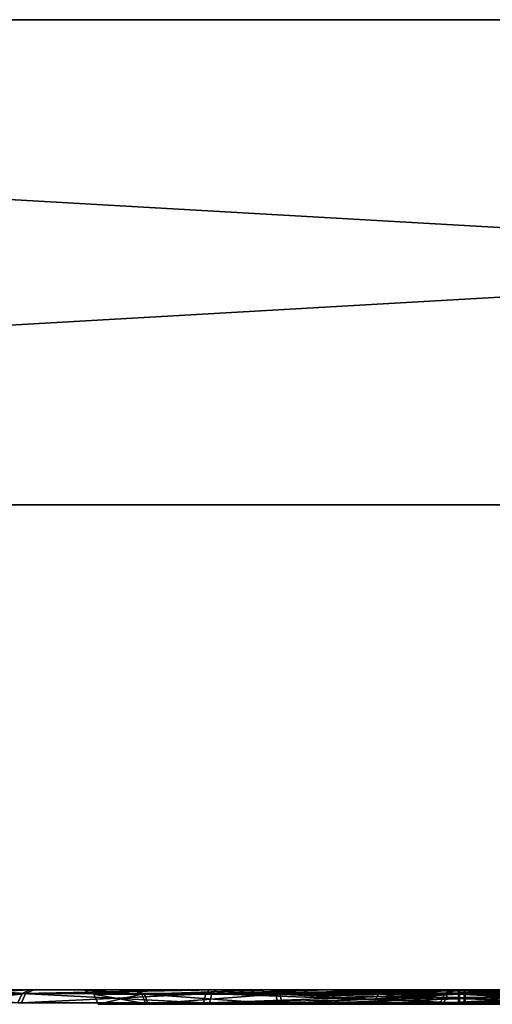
# Model space of a CAD drawing. Header units: millimetres. Extents: x -150 to 150, y -85 to 1149.
# Tile 197 of 256: x -97.912 to -96.937, y 1014.37 to 1016.4. Entities that reach past the tile are written whole.
import ezdxf

# ---------------------------------------------------------------- set-up
doc = ezdxf.new("R2010")
doc.units = ezdxf.units.MM
doc.header["$LTSCALE"] = 21.359881
for name, color, linetype in [('4868', 7, 'CONTINUOUS'), ('4869', 7, 'CONTINUOUS'), ('4909', 7, 'CONTINUOUS'), ('4910', 7, 'CONTINUOUS'), ('8677', 7, 'CONTINUOUS'), ('8678', 7, 'CONTINUOUS'), ('8679', 7, 'CONTINUOUS'), ('8680', 7, 'CONTINUOUS'), ('8681', 7, 'CONTINUOUS'), ('8682', 7, 'CONTINUOUS'), ('8683', 7, 'CONTINUOUS'), ('8684', 7, 'CONTINUOUS'), ('9017', 7, 'CONTINUOUS'), ('9018', 7, 'CONTINUOUS'), ('9019', 7, 'CONTINUOUS')]:
    doc.layers.add(name, color=color, linetype=linetype)

msp = doc.modelspace()

# ---------------------------------------------------------------- linework, layer by layer
at = {"layer": '4868', "linetype": 'CONTINUOUS'}
for points in [[(-97.1719, 1014.3923, 244.493), (-97.0287, 1014.3923, 243.9724), (-97.1817, 1014.3733, 244.493), (-97.1719, 1014.3923, 244.493)], [(-97.1817, 1014.3733, 244.493), (-97.0287, 1014.3923, 243.9724), (-97.0371, 1014.3733, 243.9675), (-97.1817, 1014.3733, 244.493)], [(-97.0441, 1014.3733, 245.0203), (-97.1719, 1014.3923, 244.493), (-97.1817, 1014.3733, 244.493), (-97.0441, 1014.3733, 245.0203)], [(-97.0356, 1014.3923, 245.0155), (-97.1719, 1014.3923, 244.493), (-97.0441, 1014.3733, 245.0203), (-97.0356, 1014.3923, 245.0155)], [(-96.6613, 1014.3733, 245.4083), (-97.0356, 1014.3923, 245.0155), (-97.0441, 1014.3733, 245.0203), (-96.6613, 1014.3733, 245.4083)], [(-97.0287, 1014.3923, 243.9724), (-96.6443, 1014.3923, 243.5932), (-97.0371, 1014.3733, 243.9675), (-97.0287, 1014.3923, 243.9724)], [(-97.0371, 1014.3733, 243.9675), (-96.6443, 1014.3923, 243.5932), (-96.6492, 1014.3733, 243.5847), (-97.0371, 1014.3733, 243.9675)], [(-96.6564, 1014.3923, 245.3998), (-97.0356, 1014.3923, 245.0155), (-96.6598, 1014.3837, 245.4056), (-96.6564, 1014.3923, 245.3998)], [(-96.6598, 1014.3837, 245.4056), (-97.0356, 1014.3923, 245.0155), (-96.6613, 1014.3733, 245.4083), (-96.6598, 1014.3837, 245.4056)]]:
    msp.add_3dface(points, dxfattribs=at)
at = {"layer": '4869', "linetype": 'CONTINUOUS'}
for points in [[(-97.0287, 1014.3923, 243.9724), (-97.1719, 1014.3923, 244.493), (-97.1518, 1014.4, 244.4904), (-97.0287, 1014.3923, 243.9724)], [(-97.1719, 1014.3923, 244.493), (-97.0356, 1014.3923, 245.0155), (-97.0199, 1014.4, 245.0027), (-97.1719, 1014.3923, 244.493)], [(-97.1518, 1014.4, 244.4904), (-97.1719, 1014.3923, 244.493), (-97.0199, 1014.4, 245.0027), (-97.1518, 1014.4, 244.4904)], [(-97.011, 1014.4, 243.9819), (-97.0287, 1014.3923, 243.9724), (-97.1518, 1014.4, 244.4904), (-97.011, 1014.4, 243.9819)], [(-97.0356, 1014.3923, 245.0155), (-96.6564, 1014.3923, 245.3998), (-96.8581, 1014.4, 245.2175), (-97.0356, 1014.3923, 245.0155)], [(-97.0199, 1014.4, 245.0027), (-97.0356, 1014.3923, 245.0155), (-96.8581, 1014.4, 245.2175), (-97.0199, 1014.4, 245.0027)], [(-96.6443, 1014.3923, 243.5932), (-97.0287, 1014.3923, 243.9724), (-97.011, 1014.4, 243.9819), (-96.6443, 1014.3923, 243.5932)], [(-96.6342, 1014.4, 243.6105), (-96.6443, 1014.3923, 243.5932), (-97.011, 1014.4, 243.9819), (-96.6342, 1014.4, 243.6105)]]:
    msp.add_3dface(points, dxfattribs=at)
at = {"layer": '4909', "linetype": 'CONTINUOUS'}
for points in [[(-97.1719, 1014.3923, 355.493), (-97.0287, 1014.3923, 354.9724), (-97.1817, 1014.3733, 355.493), (-97.1719, 1014.3923, 355.493)], [(-97.1817, 1014.3733, 355.493), (-97.0287, 1014.3923, 354.9724), (-97.0371, 1014.3733, 354.9675), (-97.1817, 1014.3733, 355.493)], [(-97.0441, 1014.3733, 356.0203), (-97.1719, 1014.3923, 355.493), (-97.1817, 1014.3733, 355.493), (-97.0441, 1014.3733, 356.0203)], [(-97.0356, 1014.3923, 356.0155), (-97.1719, 1014.3923, 355.493), (-97.0441, 1014.3733, 356.0203), (-97.0356, 1014.3923, 356.0155)], [(-96.6613, 1014.3733, 356.4083), (-97.0356, 1014.3923, 356.0155), (-97.0441, 1014.3733, 356.0203), (-96.6613, 1014.3733, 356.4083)], [(-96.6443, 1014.3923, 354.5932), (-96.6476, 1014.3837, 354.5874), (-97.0371, 1014.3733, 354.9675), (-96.6443, 1014.3923, 354.5932)], [(-97.0287, 1014.3923, 354.9724), (-96.6443, 1014.3923, 354.5932), (-97.0371, 1014.3733, 354.9675), (-97.0287, 1014.3923, 354.9724)], [(-96.6564, 1014.3923, 356.3998), (-97.0356, 1014.3923, 356.0155), (-96.6613, 1014.3733, 356.4083), (-96.6564, 1014.3923, 356.3998)], [(-96.6476, 1014.3837, 354.5874), (-96.6492, 1014.3733, 354.5847), (-97.0371, 1014.3733, 354.9675), (-96.6476, 1014.3837, 354.5874)]]:
    msp.add_3dface(points, dxfattribs=at)
at = {"layer": '4910', "linetype": 'CONTINUOUS'}
for points in [[(-97.0287, 1014.3923, 354.9724), (-97.1719, 1014.3923, 355.493), (-97.0117, 1014.4, 354.9831), (-97.0287, 1014.3923, 354.9724)], [(-97.1719, 1014.3923, 355.493), (-97.0356, 1014.3923, 356.0155), (-97.0186, 1014.4, 356.0049), (-97.1719, 1014.3923, 355.493)], [(-97.0117, 1014.4, 354.9831), (-97.1719, 1014.3923, 355.493), (-97.1519, 1014.4, 355.4929), (-97.0117, 1014.4, 354.9831)], [(-97.1519, 1014.4, 355.4929), (-97.1719, 1014.3923, 355.493), (-97.0186, 1014.4, 356.0049), (-97.1519, 1014.4, 355.4929)], [(-97.0356, 1014.3923, 356.0155), (-96.6564, 1014.3923, 356.3998), (-96.6486, 1014.4, 356.3812), (-97.0356, 1014.3923, 356.0155)], [(-97.0186, 1014.4, 356.0049), (-97.0356, 1014.3923, 356.0155), (-96.6486, 1014.4, 356.3812), (-97.0186, 1014.4, 356.0049)], [(-96.6344, 1014.4, 354.6106), (-97.0287, 1014.3923, 354.9724), (-97.0117, 1014.4, 354.9831), (-96.6344, 1014.4, 354.6106)], [(-97.0287, 1014.3923, 354.9724), (-96.6344, 1014.4, 354.6106), (-96.6397, 1014.398, 354.6013), (-97.0287, 1014.3923, 354.9724)], [(-96.6443, 1014.3923, 354.5932), (-97.0287, 1014.3923, 354.9724), (-96.6397, 1014.398, 354.6013), (-96.6443, 1014.3923, 354.5932)]]:
    msp.add_3dface(points, dxfattribs=at)
at = {"layer": '8677', "linetype": 'CONTINUOUS'}
for points in [[(-97.7588, 1014.3912, 299.9949), (-97.6596, 1014.3912, 300.375), (-97.75, 1014.37, 299.995), (-97.7588, 1014.3912, 299.9949)], [(-97.6546, 1014.3912, 299.6162), (-97.7588, 1014.3912, 299.9949), (-97.647, 1014.37, 299.6207), (-97.6546, 1014.3912, 299.6162)], [(-97.647, 1014.37, 299.6207), (-97.7588, 1014.3912, 299.9949), (-97.75, 1014.37, 299.995), (-97.647, 1014.37, 299.6207)], [(-97.75, 1014.37, 299.995), (-97.6596, 1014.3912, 300.375), (-97.652, 1014.37, 300.3707), (-97.75, 1014.37, 299.995)], [(-97.6596, 1014.3912, 300.375), (-97.3838, 1014.3912, 300.6546), (-97.652, 1014.37, 300.3707), (-97.6596, 1014.3912, 300.375)], [(-97.375, 1014.3912, 299.3404), (-97.6546, 1014.3912, 299.6162), (-97.3707, 1014.37, 299.348), (-97.375, 1014.3912, 299.3404)], [(-97.3707, 1014.37, 299.348), (-97.6546, 1014.3912, 299.6162), (-97.647, 1014.37, 299.6207), (-97.3707, 1014.37, 299.348)], [(-97.652, 1014.37, 300.3707), (-97.3838, 1014.3912, 300.6546), (-97.3793, 1014.37, 300.647), (-97.652, 1014.37, 300.3707)], [(-97.3838, 1014.3912, 300.6546), (-97.0051, 1014.3912, 300.7588), (-97.3793, 1014.37, 300.647), (-97.3838, 1014.3912, 300.6546)], [(-97.0051, 1014.3912, 300.7588), (-97.005, 1014.3815, 300.7523), (-97.3793, 1014.37, 300.647), (-97.0051, 1014.3912, 300.7588)], [(-96.9949, 1014.3912, 299.2412), (-97.375, 1014.3912, 299.3404), (-96.995, 1014.3815, 299.2477), (-96.9949, 1014.3912, 299.2412)], [(-96.995, 1014.3815, 299.2477), (-97.375, 1014.3912, 299.3404), (-96.995, 1014.37, 299.25), (-96.995, 1014.3815, 299.2477)], [(-96.995, 1014.37, 299.25), (-97.375, 1014.3912, 299.3404), (-97.3707, 1014.37, 299.348), (-96.995, 1014.37, 299.25)], [(-97.005, 1014.3815, 300.7523), (-97.005, 1014.37, 300.75), (-97.3793, 1014.37, 300.647), (-97.005, 1014.3815, 300.7523)]]:
    msp.add_3dface(points, dxfattribs=at)
at = {"layer": '8678', "linetype": 'CONTINUOUS'}
for points in [[(-97.6596, 1014.3912, 300.375), (-97.7588, 1014.3912, 299.9949), (-97.78, 1014.4, 299.9961), (-97.6596, 1014.3912, 300.375)], [(-97.6774, 1014.4, 300.3867), (-97.6596, 1014.3912, 300.375), (-97.78, 1014.4, 299.9961), (-97.6774, 1014.4, 300.3867)], [(-97.78, 1014.4, 299.9961), (-97.7588, 1014.3912, 299.9949), (-97.6739, 1014.4, 299.6073), (-97.78, 1014.4, 299.9961)], [(-97.7588, 1014.3912, 299.9949), (-97.6546, 1014.3912, 299.6162), (-97.6739, 1014.4, 299.6073), (-97.7588, 1014.3912, 299.9949)], [(-97.3946, 1014.4, 300.6728), (-97.6596, 1014.3912, 300.375), (-97.6774, 1014.4, 300.3867), (-97.3946, 1014.4, 300.6728)], [(-97.6739, 1014.4, 299.6073), (-97.6546, 1014.3912, 299.6162), (-97.3876, 1014.4, 299.3231), (-97.6739, 1014.4, 299.6073)], [(-97.3838, 1014.3912, 300.6546), (-97.6596, 1014.3912, 300.375), (-97.3946, 1014.4, 300.6728), (-97.3838, 1014.3912, 300.6546)], [(-97.6546, 1014.3912, 299.6162), (-97.375, 1014.3912, 299.3404), (-97.3876, 1014.4, 299.3231), (-97.6546, 1014.3912, 299.6162)], [(-97.0052, 1014.4, 300.78), (-97.3838, 1014.3912, 300.6546), (-97.3946, 1014.4, 300.6728), (-97.0052, 1014.4, 300.78)], [(-97.3876, 1014.4, 299.3231), (-97.375, 1014.3912, 299.3404), (-97.1979, 1014.4, 299.2455), (-97.3876, 1014.4, 299.3231)], [(-97.3838, 1014.3912, 300.6546), (-97.0052, 1014.4, 300.78), (-97.0051, 1014.3977, 300.7685), (-97.3838, 1014.3912, 300.6546)], [(-97.0051, 1014.3912, 300.7588), (-97.3838, 1014.3912, 300.6546), (-97.0051, 1014.3977, 300.7685), (-97.0051, 1014.3912, 300.7588)], [(-97.375, 1014.3912, 299.3404), (-96.9949, 1014.3912, 299.2412), (-97.1979, 1014.4, 299.2455), (-97.375, 1014.3912, 299.3404)], [(-97.1979, 1014.4, 299.2455), (-96.9949, 1014.3912, 299.2412), (-96.9949, 1014.3977, 299.2315), (-97.1979, 1014.4, 299.2455)], [(-96.9948, 1014.4, 299.22), (-97.1979, 1014.4, 299.2455), (-96.9949, 1014.3977, 299.2315), (-96.9948, 1014.4, 299.22)]]:
    msp.add_3dface(points, dxfattribs=at)
at = {"layer": '8679', "linetype": 'CONTINUOUS'}
for points in [[(-97.005, 1014.3815, 300.7523), (-97.0051, 1014.3912, 300.7588), (-96.625, 1014.3912, 300.6596), (-97.005, 1014.3815, 300.7523)], [(-97.005, 1014.37, 300.75), (-97.005, 1014.3815, 300.7523), (-96.625, 1014.3912, 300.6596), (-97.005, 1014.37, 300.75)], [(-97.005, 1014.37, 300.75), (-96.625, 1014.3912, 300.6596), (-96.6293, 1014.37, 300.652), (-97.005, 1014.37, 300.75)], [(-96.9949, 1014.3912, 299.2412), (-96.995, 1014.3815, 299.2477), (-96.6207, 1014.37, 299.353), (-96.9949, 1014.3912, 299.2412)], [(-96.6162, 1014.3912, 299.3454), (-96.9949, 1014.3912, 299.2412), (-96.6207, 1014.37, 299.353), (-96.6162, 1014.3912, 299.3454)], [(-96.995, 1014.3815, 299.2477), (-96.995, 1014.37, 299.25), (-96.6207, 1014.37, 299.353), (-96.995, 1014.3815, 299.2477)]]:
    msp.add_3dface(points, dxfattribs=at)
at = {"layer": '8680', "linetype": 'CONTINUOUS'}
for points in [[(-97.0051, 1014.3977, 300.7685), (-97.0052, 1014.4, 300.78), (-96.8021, 1014.4, 300.7545), (-97.0051, 1014.3977, 300.7685)], [(-97.0051, 1014.3912, 300.7588), (-97.0051, 1014.3977, 300.7685), (-96.8021, 1014.4, 300.7545), (-97.0051, 1014.3912, 300.7588)], [(-96.625, 1014.3912, 300.6596), (-97.0051, 1014.3912, 300.7588), (-96.8021, 1014.4, 300.7545), (-96.625, 1014.3912, 300.6596)], [(-96.9948, 1014.4, 299.22), (-96.9949, 1014.3977, 299.2315), (-96.6162, 1014.3912, 299.3454), (-96.9948, 1014.4, 299.22)], [(-96.9949, 1014.3977, 299.2315), (-96.9949, 1014.3912, 299.2412), (-96.6162, 1014.3912, 299.3454), (-96.9949, 1014.3977, 299.2315)], [(-96.9948, 1014.4, 299.22), (-96.6162, 1014.3912, 299.3454), (-96.6054, 1014.4, 299.3272), (-96.9948, 1014.4, 299.22)]]:
    msp.add_3dface(points, dxfattribs=at)
at = {"layer": '8681', "linetype": 'CONTINUOUS'}
for points in [[(-98.0431, 1014.3923, 299.993), (-97.8998, 1014.3923, 299.4724), (-98.0529, 1014.3733, 299.993), (-98.0431, 1014.3923, 299.993)], [(-98.0529, 1014.3733, 299.993), (-97.8998, 1014.3923, 299.4724), (-97.9083, 1014.3733, 299.4675), (-98.0529, 1014.3733, 299.993)], [(-97.9068, 1014.3923, 300.5155), (-98.0431, 1014.3923, 299.993), (-97.9153, 1014.3733, 300.5203), (-97.9068, 1014.3923, 300.5155)], [(-97.5325, 1014.3733, 300.9083), (-97.9068, 1014.3923, 300.5155), (-97.9153, 1014.3733, 300.5203), (-97.5325, 1014.3733, 300.9083)], [(-97.8998, 1014.3923, 299.4724), (-97.5155, 1014.3923, 299.0932), (-97.9083, 1014.3733, 299.4675), (-97.8998, 1014.3923, 299.4724)], [(-97.9083, 1014.3733, 299.4675), (-97.5155, 1014.3923, 299.0932), (-97.5203, 1014.3733, 299.0847), (-97.9083, 1014.3733, 299.4675)], [(-97.5276, 1014.3923, 300.8998), (-97.9068, 1014.3923, 300.5155), (-97.5325, 1014.3733, 300.9083), (-97.5276, 1014.3923, 300.8998)], [(-97.007, 1014.3733, 301.0529), (-97.5276, 1014.3923, 300.8998), (-97.5325, 1014.3733, 300.9083), (-97.007, 1014.3733, 301.0529)], [(-97.007, 1014.3923, 301.0431), (-97.5276, 1014.3923, 300.8998), (-97.007, 1014.3837, 301.0497), (-97.007, 1014.3923, 301.0431)], [(-97.007, 1014.3837, 301.0497), (-97.5276, 1014.3923, 300.8998), (-97.007, 1014.3733, 301.0529), (-97.007, 1014.3837, 301.0497)], [(-96.993, 1014.3923, 298.9569), (-96.993, 1014.3837, 298.9503), (-97.5203, 1014.3733, 299.0847), (-96.993, 1014.3923, 298.9569)], [(-97.5155, 1014.3923, 299.0932), (-96.993, 1014.3923, 298.9569), (-97.5203, 1014.3733, 299.0847), (-97.5155, 1014.3923, 299.0932)], [(-96.993, 1014.3837, 298.9503), (-96.993, 1014.3733, 298.9471), (-97.5203, 1014.3733, 299.0847), (-96.993, 1014.3837, 298.9503)]]:
    msp.add_3dface(points, dxfattribs=at)
at = {"layer": '8682', "linetype": 'CONTINUOUS'}
for points in [[(-97.8998, 1014.3923, 299.4724), (-98.0431, 1014.3923, 299.993), (-98.023, 1014.4, 299.9924), (-97.8998, 1014.3923, 299.4724)], [(-98.0431, 1014.3923, 299.993), (-97.9068, 1014.3923, 300.5155), (-97.8907, 1014.4, 300.5032), (-98.0431, 1014.3923, 299.993)], [(-98.023, 1014.4, 299.9924), (-98.0431, 1014.3923, 299.993), (-97.8907, 1014.4, 300.5032), (-98.023, 1014.4, 299.9924)], [(-97.8824, 1014.4, 299.4824), (-97.8998, 1014.3923, 299.4724), (-98.023, 1014.4, 299.9924), (-97.8824, 1014.4, 299.4824)], [(-97.9068, 1014.3923, 300.5155), (-97.5276, 1014.3923, 300.8998), (-97.5203, 1014.4, 300.8809), (-97.9068, 1014.3923, 300.5155)], [(-97.8907, 1014.4, 300.5032), (-97.9068, 1014.3923, 300.5155), (-97.5203, 1014.4, 300.8809), (-97.8907, 1014.4, 300.5032)], [(-97.5155, 1014.3923, 299.0932), (-97.8998, 1014.3923, 299.4724), (-97.5062, 1014.4, 299.1109), (-97.5155, 1014.3923, 299.0932)], [(-97.5062, 1014.4, 299.1109), (-97.8998, 1014.3923, 299.4724), (-97.8824, 1014.4, 299.4824), (-97.5062, 1014.4, 299.1109)], [(-97.5276, 1014.3923, 300.8998), (-97.007, 1014.3923, 301.0431), (-97.2729, 1014.4, 300.986), (-97.5276, 1014.3923, 300.8998)], [(-97.5203, 1014.4, 300.8809), (-97.5276, 1014.3923, 300.8998), (-97.2729, 1014.4, 300.986), (-97.5203, 1014.4, 300.8809)], [(-96.9932, 1014.4, 298.977), (-97.5155, 1014.3923, 299.0932), (-97.5062, 1014.4, 299.1109), (-96.9932, 1014.4, 298.977)], [(-97.5155, 1014.3923, 299.0932), (-96.9932, 1014.4, 298.977), (-96.9931, 1014.398, 298.9662), (-97.5155, 1014.3923, 299.0932)], [(-96.993, 1014.3923, 298.9569), (-97.5155, 1014.3923, 299.0932), (-96.9931, 1014.398, 298.9662), (-96.993, 1014.3923, 298.9569)], [(-97.2729, 1014.4, 300.986), (-97.007, 1014.3923, 301.0431), (-97.0069, 1014.398, 301.0338), (-97.2729, 1014.4, 300.986)], [(-97.0068, 1014.4, 301.023), (-97.2729, 1014.4, 300.986), (-97.0069, 1014.398, 301.0338), (-97.0068, 1014.4, 301.023)]]:
    msp.add_3dface(points, dxfattribs=at)
at = {"layer": '8683', "linetype": 'CONTINUOUS'}
for points in [[(-97.007, 1014.3923, 301.0431), (-97.007, 1014.3837, 301.0497), (-96.4797, 1014.3733, 300.9153), (-97.007, 1014.3923, 301.0431)], [(-96.4845, 1014.3923, 300.9068), (-97.007, 1014.3923, 301.0431), (-96.4797, 1014.3733, 300.9153), (-96.4845, 1014.3923, 300.9068)], [(-96.993, 1014.3733, 298.9471), (-96.993, 1014.3837, 298.9503), (-96.4724, 1014.3923, 299.1002), (-96.993, 1014.3733, 298.9471)], [(-96.993, 1014.3733, 298.9471), (-96.4724, 1014.3923, 299.1002), (-96.4675, 1014.3733, 299.0917), (-96.993, 1014.3733, 298.9471)], [(-96.993, 1014.3837, 298.9503), (-96.993, 1014.3923, 298.9569), (-96.4724, 1014.3923, 299.1002), (-96.993, 1014.3837, 298.9503)], [(-97.007, 1014.3837, 301.0497), (-97.007, 1014.3733, 301.0529), (-96.4797, 1014.3733, 300.9153), (-97.007, 1014.3837, 301.0497)]]:
    msp.add_3dface(points, dxfattribs=at)
at = {"layer": '8684', "linetype": 'CONTINUOUS'}
for points in [[(-97.0069, 1014.398, 301.0338), (-97.007, 1014.3923, 301.0431), (-96.4845, 1014.3923, 300.9068), (-97.0069, 1014.398, 301.0338)], [(-97.0068, 1014.4, 301.023), (-97.0069, 1014.398, 301.0338), (-96.4845, 1014.3923, 300.9068), (-97.0068, 1014.4, 301.023)], [(-97.0068, 1014.4, 301.023), (-96.4845, 1014.3923, 300.9068), (-96.4938, 1014.4, 300.8891), (-97.0068, 1014.4, 301.023)], [(-96.9931, 1014.398, 298.9662), (-96.9932, 1014.4, 298.977), (-96.7271, 1014.4, 299.014), (-96.9931, 1014.398, 298.9662)], [(-96.993, 1014.3923, 298.9569), (-96.9931, 1014.398, 298.9662), (-96.7271, 1014.4, 299.014), (-96.993, 1014.3923, 298.9569)], [(-96.4724, 1014.3923, 299.1002), (-96.993, 1014.3923, 298.9569), (-96.7271, 1014.4, 299.014), (-96.4724, 1014.3923, 299.1002)]]:
    msp.add_3dface(points, dxfattribs=at)
at = {"layer": '9017', "color": 7, "linetype": 'CONTINUOUS', "true_color": 0x0080c0}
for points in [[(-147.3375, 1016.4, 288.3331), (-147.8, 1016.4, 300), (147.3388, 1016.4, 288.3564), (-147.3375, 1016.4, 288.3331)], [(147.3388, 1016.4, 288.3564), (-147.8, 1016.4, 300), (147.8, 1016.4, 300), (147.3388, 1016.4, 288.3564)], [(147.8, 1016.4, 300), (-147.8, 1016.4, 300), (-147.3388, 1016.4, 311.6436), (147.8, 1016.4, 300)], [(147.3375, 1016.4, 311.6669), (147.8, 1016.4, 300), (-147.3388, 1016.4, 311.6436), (147.3375, 1016.4, 311.6669)], [(-145.9758, 1016.4, 323.1496), (147.3375, 1016.4, 311.6669), (-147.3388, 1016.4, 311.6436), (-145.9758, 1016.4, 323.1496)], [(-145.9676, 1016.4, 276.7996), (-147.3375, 1016.4, 288.3331), (145.9758, 1016.4, 276.8504), (-145.9676, 1016.4, 276.7996)], [(145.9758, 1016.4, 276.8504), (-147.3375, 1016.4, 288.3331), (147.3388, 1016.4, 288.3564), (145.9758, 1016.4, 276.8504)], [(145.9676, 1016.4, 323.2004), (147.3375, 1016.4, 311.6669), (-145.9758, 1016.4, 323.1496), (145.9676, 1016.4, 323.2004)], [(-143.7027, 1016.4, 334.5512), (145.9676, 1016.4, 323.2004), (-145.9758, 1016.4, 323.1496), (-143.7027, 1016.4, 334.5512)], [(-143.6821, 1016.4, 265.3647), (-145.9676, 1016.4, 276.7996), (143.7027, 1016.4, 265.4488), (-143.6821, 1016.4, 265.3647)], [(143.7027, 1016.4, 265.4488), (-145.9676, 1016.4, 276.7996), (145.9758, 1016.4, 276.8504), (143.7027, 1016.4, 265.4488)], [(143.6821, 1016.4, 334.6353), (145.9676, 1016.4, 323.2004), (-143.7027, 1016.4, 334.5512), (143.6821, 1016.4, 334.6353)], [(-140.5506, 1016.4, 345.7201), (143.6821, 1016.4, 334.6353), (-143.7027, 1016.4, 334.5512), (-140.5506, 1016.4, 345.7201)], [(-140.5128, 1016.4, 254.1638), (-143.6821, 1016.4, 265.3647), (140.5506, 1016.4, 254.2799), (-140.5128, 1016.4, 254.1638)], [(140.5506, 1016.4, 254.2799), (-143.6821, 1016.4, 265.3647), (143.7027, 1016.4, 265.4488), (140.5506, 1016.4, 254.2799)], [(140.5128, 1016.4, 345.8362), (143.6821, 1016.4, 334.6353), (-140.5506, 1016.4, 345.7201), (140.5128, 1016.4, 345.8362)], [(-131.6743, 1016.4, 367.1331), (140.5128, 1016.4, 345.8362), (-140.5506, 1016.4, 345.7201), (-131.6743, 1016.4, 367.1331)], [(-136.4619, 1016.4, 243.2361), (-140.5128, 1016.4, 254.1638), (131.6743, 1016.4, 232.8669), (-136.4619, 1016.4, 243.2361)], [(131.6743, 1016.4, 232.8669), (-140.5128, 1016.4, 254.1638), (140.5506, 1016.4, 254.2799), (131.6743, 1016.4, 232.8669)], [(-131.591, 1016.4, 232.7035), (-136.4619, 1016.4, 243.2361), (131.6743, 1016.4, 232.8669), (-131.591, 1016.4, 232.7035)], [(136.4619, 1016.4, 356.7639), (140.5128, 1016.4, 345.8362), (-131.6743, 1016.4, 367.1331), (136.4619, 1016.4, 356.7639)], [(131.591, 1016.4, 367.2965), (136.4619, 1016.4, 356.7639), (-131.6743, 1016.4, 367.1331), (131.591, 1016.4, 367.2965)], [(-119.5976, 1016.4, 386.838), (131.591, 1016.4, 367.2965), (-131.6743, 1016.4, 367.1331), (-119.5976, 1016.4, 386.838)], [(-119.4746, 1016.4, 212.9921), (-131.591, 1016.4, 232.7035), (119.5976, 1016.4, 213.162), (-119.4746, 1016.4, 212.9921)], [(119.5976, 1016.4, 213.162), (-131.591, 1016.4, 232.7035), (131.6743, 1016.4, 232.8669), (119.5976, 1016.4, 213.162)], [(119.4746, 1016.4, 387.0079), (131.591, 1016.4, 367.2965), (-119.5976, 1016.4, 386.838), (119.4746, 1016.4, 387.0079)], [(-104.5494, 1016.4, 404.4695), (119.4746, 1016.4, 387.0079), (-119.5976, 1016.4, 386.838), (-104.5494, 1016.4, 404.4695)], [(-104.4162, 1016.4, 195.3968), (-119.4746, 1016.4, 212.9921), (104.5494, 1016.4, 195.5305), (-104.4162, 1016.4, 195.3968)], [(104.5494, 1016.4, 195.5305), (-119.4746, 1016.4, 212.9921), (119.5976, 1016.4, 213.162), (104.5494, 1016.4, 195.5305)], [(104.4162, 1016.4, 404.6032), (119.4746, 1016.4, 387.0079), (-104.5494, 1016.4, 404.4695), (104.4162, 1016.4, 404.6032)], [(-86.9207, 1016.4, 419.5377), (104.4162, 1016.4, 404.6032), (-104.5494, 1016.4, 404.4695), (-86.9207, 1016.4, 419.5377)], [(-86.7943, 1016.4, 180.3706), (-104.4162, 1016.4, 195.3968), (86.9207, 1016.4, 180.4623), (-86.7943, 1016.4, 180.3706)], [(86.9207, 1016.4, 180.4623), (-104.4162, 1016.4, 195.3968), (104.5494, 1016.4, 195.5305), (86.9207, 1016.4, 180.4623)]]:
    msp.add_3dface(points, dxfattribs=at)
at = {"layer": '9018', "color": 7, "linetype": 'CONTINUOUS', "true_color": 0x0080c0}
for points in [[(-104.5448, 1015.4, 195.5241), (-104.4162, 1016.4, 195.3968), (-86.9159, 1015.4, 180.4572), (-104.5448, 1015.4, 195.5241)], [(-104.4162, 1016.4, 195.3968), (-86.7943, 1016.4, 180.3706), (-86.9159, 1015.4, 180.4572), (-104.4162, 1016.4, 195.3968)]]:
    msp.add_3dface(points, dxfattribs=at)
at = {"layer": '9019', "color": 7, "linetype": 'CONTINUOUS', "true_color": 0x0080c0}
for points in [[(-86.9207, 1016.4, 419.5377), (-104.5494, 1016.4, 404.4695), (-104.4114, 1015.4, 404.6092), (-86.9207, 1016.4, 419.5377)], [(-86.7895, 1015.4, 419.6345), (-86.9207, 1016.4, 419.5377), (-104.4114, 1015.4, 404.6092), (-86.7895, 1015.4, 419.6345)]]:
    msp.add_3dface(points, dxfattribs=at)

doc.saveas('drawing.dxf')
